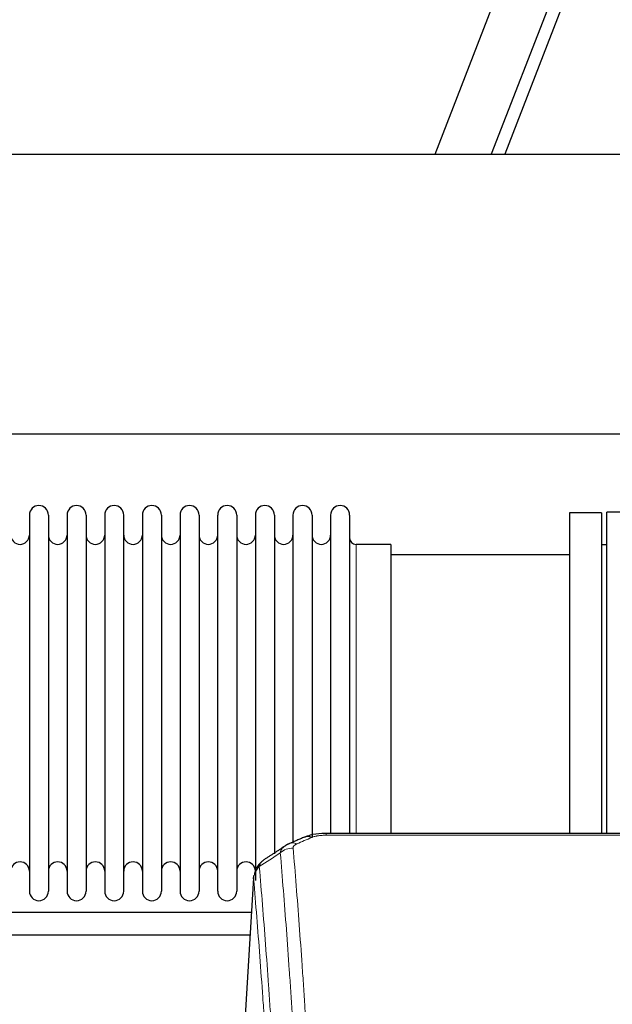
# Model space of a CAD drawing. Header units: inches. Extents: x 0 to 23760, y -13 to 16800.
# Tile 203 of 217: x 19316 to 19634, y 14167 to 14696. Entities that reach past the tile are written whole.
import ezdxf

# ---------------------------------------------------------------- set-up
doc = ezdxf.new("R2010")
doc.units = ezdxf.units.IN
doc.layers.add('254', color=7, linetype='Continuous', true_color=0xffffff)

msp = doc.modelspace()

# ---------------------------------------------------------------- linework, layer by layer
at = {"layer": '254', "color": 2, "linetype": 'Continuous', "lineweight": 25}
for p, q in [((19538.445, 14623.35), (19573.506, 14713.959)), ((19603.667, 14713.961), (19568.606, 14623.352)), ((19609.994, 14711.512), (19575.88, 14623.353)), ((16377.138, 14623.353), (19736.593, 14623.353)), ((16377.138, 14473.353), (19736.593, 14473.353)), ((19320.838, 14429.861), (19320.838, 14228.061)), ((19331.038, 14429.861), (19331.038, 14228.061)), ((19341.038, 14429.861), (19341.038, 14228.061)), ((19351.238, 14429.861), (19351.238, 14228.061)), ((19361.238, 14429.861), (19361.238, 14228.061)), ((19371.438, 14228.061), (19371.438, 14429.861)), ((19381.438, 14429.861), (19381.438, 14228.061)), ((19391.638, 14429.861), (19391.638, 14228.061)), ((19401.638, 14429.861), (19401.638, 14375.551)), ((19411.838, 14429.861), (19411.838, 14375.551)), ((19421.838, 14375.551), (19421.838, 14429.861)), ((19432.038, 14429.861), (19432.038, 14375.551)), ((19442.038, 14429.861), (19442.038, 14375.551)), ((19452.238, 14429.861), (19452.238, 14375.551)), ((19462.238, 14429.861), (19462.238, 14375.551)), ((19472.438, 14429.861), (19472.438, 14375.551)), ((19482.438, 14429.861), (19482.438, 14375.551)), ((19492.638, 14429.861), (19492.638, 14375.551)), ((19627.638, 14430.961), (19610.638, 14430.961)), ((19610.638, 14430.961), (19610.638, 14328.961)), ((19627.638, 14430.961), (19627.638, 14328.961)), ((19641.984, 14431.391), (19630.638, 14431.391)), ((19630.638, 14328.961), (19630.638, 14431.391)), ((19514.638, 14414.111), (19496.138, 14414.111)), ((19514.638, 14414.111), (19514.638, 14368.278)), ((19630.638, 14413.961), (19627.638, 14413.961)), ((19610.638, 14408.461), (19514.638, 14408.461)), ((19401.638, 14375.551), (19401.638, 14228.061)), ((19411.838, 14375.551), (19411.838, 14228.061)), ((19421.838, 14228.061), (19421.838, 14375.551)), ((19432.038, 14375.551), (19432.038, 14228.061)), ((19442.038, 14375.551), (19442.038, 14233.905)), ((19452.238, 14375.551), (19452.238, 14248.064)), ((19462.238, 14375.551), (19462.238, 14253.807)), ((19472.438, 14375.551), (19472.438, 14257.27)), ((19482.438, 14375.551), (19482.438, 14259.042)), ((19492.638, 14375.551), (19492.638, 14259.042)), ((19514.638, 14368.278), (19514.638, 14259.041)), ((19610.638, 14328.961), (19610.638, 14259.042)), ((19627.638, 14328.961), (19627.638, 14259.042)), ((19630.638, 14259.041), (19630.638, 14328.961)), ((19713.224, 14259.045), (19480.051, 14259.045)), ((19441.12, 14235.249), (19435.869, 14148.613))]:
    msp.add_line(p, q, dxfattribs=at)
at = {"layer": '254', "color": 110, "linetype": 'Continuous', "lineweight": 13}
for p, q in [((19496.138, 14414.111), (19496.138, 14368.278)), ((19496.138, 14368.278), (19496.138, 14259.041)), ((19480.051, 14259.045), (19480.051, 14258.093)), ((19713.224, 14258.093), (19480.051, 14258.093)), ((19441.122, 14234.627), (19435.874, 14148.037))]:
    msp.add_line(p, q, dxfattribs=at)
at = {"layer": '254', "color": 2, "linetype": 'Continuous', "lineweight": 25}
for centre, radius, start, end in [((19325.938, 14429.861), 5.1, 0, 180), ((19346.138, 14429.861), 5.1, 0, 180), ((19366.338, 14429.861), 5.1, 0, 180), ((19386.538, 14429.861), 5.1, 0, 180), ((19406.738, 14429.861), 5.1, 0, 180), ((19426.938, 14429.861), 5.1, 0, 180), ((19447.138, 14429.861), 5.1, 0, 180), ((19467.338, 14429.861), 5.1, 0, 180), ((19487.538, 14429.861), 5.1, 0, 180), ((19315.838, 14419.111), 5, 180, 0), ((19336.038, 14419.111), 5, 180, 0), ((19356.238, 14419.111), 5, 180, 0), ((19376.438, 14419.111), 5, 180, 0), ((19396.638, 14419.111), 5, 180, 0), ((19416.838, 14419.111), 5, 180, 0), ((19437.038, 14419.111), 5, 180, 0), ((19457.238, 14419.111), 5, 180, 0), ((19477.438, 14419.111), 5, 180, 0), ((19496.138, 14417.611), 3.5, 180, 270), ((19315.838, 14238.811), 5, 0, 180), ((19336.038, 14238.811), 5, 0, 180), ((19356.238, 14238.811), 5, 0, 180), ((19376.438, 14238.811), 5, 0, 180), ((19396.638, 14238.811), 5, 0, 180), ((19416.838, 14238.811), 5, 0, 180), ((19437.038, 14238.811), 5, 0, 180), ((19325.938, 14228.061), 5.1, 180, 0), ((19346.138, 14228.061), 5.1, 180, 0), ((19366.338, 14228.061), 5.1, 180, 0), ((19386.538, 14228.061), 5.1, 180, 0), ((19406.738, 14228.061), 5.1, 180, 0), ((19426.938, 14228.061), 5.1, 180, 0)]:
    msp.add_arc(centre, radius, start, end, dxfattribs=at)
msp.add_ellipse((19472.293, 14247.883), major_axis=(3.953, -9.186), ratio=0.6419268, start_param=2.5510147, end_param=3.1418997, dxfattribs=at)
at = {"layer": '254', "color": 110, "linetype": 'Continuous', "lineweight": 13}
for centre, major_axis, ratio, start_param, end_param in [((19462.312, 14242.232), (-9.964, -0.842), 0.9013977, 4.6363308, 5.3961502), ((19464.284, 14244.425), (3.975, -9.176), 0.6408251, 2.5472213, 3.141301)]:
    msp.add_ellipse(centre, major_axis=major_axis, ratio=ratio, start_param=start_param, end_param=end_param, dxfattribs=at)
at = {"layer": '254', "color": 2, "linetype": 'Continuous', "lineweight": 25}
for points, degree in [([(19468.34, 14257.065), (19460.31, 14253.596)], 1), ([(19457.919, 14252.322), (19452.29, 14248.601), (19446.668, 14244.891)], 2), ([(19460.34, 14253.53), (19458.978, 14253.226), (19457.989, 14252.296)], 2)]:
    msp.add_open_spline(points, degree=degree, dxfattribs=at)
at = {"layer": '254', "color": 110, "linetype": 'Continuous', "lineweight": 13}
for points in [[(19472.293, 14256.926), (19469.624, 14255.772), (19466.954, 14254.615), (19464.284, 14253.454)], [(19455.429, 14248.663), (19451.677, 14246.187), (19447.926, 14243.714), (19444.177, 14241.243)]]:
    msp.add_open_spline(points, degree=3, dxfattribs=at)
at = {"layer": '254', "color": 2, "linetype": 'Continuous', "lineweight": 25}
for points, knots in [([(19481.351, 14259.029), (19480.124, 14259.069), (19476.777, 14258.994), (19472.235, 14258.599), (19469.392, 14257.347), (19468.439, 14256.833)], [0, 0, 0, 0, 0.26888, 0.7466721, 1, 1, 1, 1]), ([(19446.063, 14244.437), (19445.543, 14244.064), (19444.485, 14243.155), (19443.122, 14241.372), (19442.068, 14239.217), (19441.652, 14237.691), (19441.517, 14236.917)], [0, 0, 0, 0, 0.2123708, 0.4683651, 0.7393635, 1, 1, 1, 1]), ([(19441.122, 14234.627), (19441.121, 14234.638), (19441.12, 14234.662), (19441.118, 14234.697), (19441.116, 14234.732), (19441.115, 14234.767), (19441.114, 14234.802), (19441.113, 14234.837), (19441.112, 14234.872), (19441.111, 14234.907), (19441.111, 14234.942), (19441.111, 14234.976), (19441.112, 14235.011), (19441.112, 14235.046), (19441.113, 14235.08), (19441.114, 14235.115), (19441.115, 14235.149), (19441.116, 14235.184), (19441.118, 14235.218), (19441.12, 14235.252), (19441.122, 14235.286), (19441.125, 14235.321), (19441.127, 14235.355), (19441.13, 14235.389), (19441.133, 14235.423), (19441.136, 14235.457), (19441.14, 14235.491), (19441.144, 14235.524), (19441.148, 14235.558), (19441.152, 14235.592), (19441.156, 14235.625), (19441.161, 14235.659), (19441.166, 14235.692), (19441.171, 14235.726), (19441.176, 14235.759), (19441.182, 14235.792), (19441.188, 14235.826), (19441.194, 14235.859), (19441.2, 14235.892), (19441.207, 14235.925), (19441.213, 14235.958), (19441.22, 14235.991), (19441.227, 14236.024), (19441.235, 14236.056), (19441.242, 14236.089), (19441.25, 14236.122), (19441.258, 14236.154), (19441.266, 14236.187), (19441.275, 14236.219), (19441.284, 14236.252), (19441.293, 14236.284), (19441.302, 14236.316), (19441.311, 14236.348), (19441.321, 14236.38), (19441.33, 14236.412), (19441.34, 14236.444), (19441.351, 14236.476), (19441.361, 14236.508), (19441.372, 14236.54), (19441.383, 14236.571), (19441.394, 14236.603), (19441.405, 14236.635), (19441.416, 14236.666), (19441.428, 14236.697), (19441.438, 14236.723), (19441.444, 14236.739), (19441.446, 14236.744)], [0, 0, 0, 0, 0.0160287, 0.0320483, 0.0480589, 0.0640604, 0.080053, 0.0960364, 0.1120109, 0.1279763, 0.1439327, 0.1598801, 0.1758184, 0.1917478, 0.2076681, 0.2235794, 0.2394817, 0.255375, 0.2712593, 0.2871346, 0.3030009, 0.3188582, 0.3347065, 0.3505458, 0.3663762, 0.3821975, 0.3980099, 0.4138133, 0.4296077, 0.4453931, 0.4611696, 0.4769371, 0.4926957, 0.5084453, 0.5241859, 0.5399176, 0.5556403, 0.5713541, 0.5870589, 0.6027548, 0.6184418, 0.6341198, 0.6497889, 0.6654491, 0.6811003, 0.6967426, 0.712376, 0.7280004, 0.743616, 0.7592226, 0.7748203, 0.7904091, 0.8059891, 0.8215601, 0.8371222, 0.8526754, 0.8682197, 0.8837552, 0.8992817, 0.9147994, 0.9303082, 0.9458081, 0.9612991, 0.9767813, 0.9922546, 1, 1, 1, 1]), ([(19439.969, 14216.671), (19439.596, 14216.671), (19422.299, 14216.671), (19390.605, 14216.671), (19347.415, 14216.671), (19311.159, 14216.671), (19262.564, 14216.671), (19225.838, 14216.671), (19199.102, 14216.671)], [0, 0, 0, 0, 0.0046477, 0.2154344, 0.3947442, 0.542577, 0.6670075, 1, 1, 1, 1]), ([(19199.102, 14204.671), (19204.47, 14204.671), (19220.837, 14204.671), (19251.517, 14204.671), (19294.484, 14204.671), (19347.447, 14204.671), (19396.821, 14204.671), (19428.542, 14204.671), (19439.267, 14204.671)], [0, 0, 0, 0, 0.0670487, 0.2044512, 0.3832401, 0.6037671, 0.8660322, 1, 1, 1, 1])]:
    msp.add_open_spline(points, degree=3, knots=knots, dxfattribs=at)
at = {"layer": '254', "color": 110, "linetype": 'Continuous', "lineweight": 13}
for points, knots in [([(19472.293, 14256.926), (19472.418, 14256.98), (19472.548, 14257.032), (19472.75, 14257.107), (19472.818, 14257.132), (19472.956, 14257.18), (19473.025, 14257.203), (19473.378, 14257.317), (19473.672, 14257.4), (19474.282, 14257.55), (19474.598, 14257.618), (19475.006, 14257.693), (19475.088, 14257.708), (19475.253, 14257.736), (19475.335, 14257.75), (19475.583, 14257.789), (19475.75, 14257.814), (19476.251, 14257.882), (19476.588, 14257.921), (19477.268, 14257.985), (19477.61, 14258.011), (19478.3, 14258.053), (19478.647, 14258.068), (19479.346, 14258.088), (19479.698, 14258.093), (19480.051, 14258.093)], [0, 0, 0, 0, 0.0625, 0.0625, 0.09375, 0.09375, 0.125, 0.125, 0.25, 0.25, 0.375, 0.375, 0.40625, 0.40625, 0.4375, 0.4375, 0.5, 0.5, 0.625, 0.625, 0.75, 0.75, 0.875, 0.875, 1, 1, 1, 1]), ([(19455.429, 14248.663), (19455.465, 14248.907), (19455.519, 14249.146), (19455.607, 14249.437), (19455.625, 14249.495), (19455.665, 14249.61), (19455.686, 14249.667), (19455.751, 14249.836), (19455.799, 14249.948), (19455.956, 14250.276), (19456.198, 14250.698), (19456.505, 14251.089), (19456.761, 14251.372), (19456.873, 14251.487), (19456.992, 14251.599), (19457.04, 14251.644), (19457.064, 14251.666), (19457.137, 14251.732), (19457.187, 14251.776), (19457.441, 14251.99), (19457.66, 14252.152), (19457.901, 14252.31), (19457.91, 14252.316), (19457.919, 14252.322)], [0, 0, 0, 0, 0.1656246, 0.1656246, 0.2070308, 0.2070308, 0.2484369, 0.2484369, 0.3312492, 0.3312492, 0.4968738, 0.6624984, 0.6624984, 0.7453108, 0.7660138, 0.7660138, 0.7867169, 0.7867169, 0.8281231, 0.8281231, 0.9937477, 0.9937477, 1, 1, 1, 1]), ([(19462.312, 14251.252), (19462.304, 14251.355), (19462.306, 14251.457), (19462.323, 14251.584), (19462.327, 14251.609), (19462.337, 14251.66), (19462.343, 14251.686), (19462.362, 14251.762), (19462.377, 14251.812), (19462.432, 14251.962), (19462.481, 14252.061), (19462.601, 14252.255), (19462.673, 14252.351), (19462.799, 14252.492), (19462.845, 14252.539), (19462.917, 14252.609), (19462.942, 14252.632), (19462.993, 14252.678), (19463.019, 14252.701), (19463.154, 14252.814), (19463.272, 14252.901), (19463.528, 14253.069), (19463.666, 14253.15), (19463.961, 14253.306), (19464.118, 14253.382), (19464.284, 14253.454)], [0, 0, 0, 0, 0.125, 0.125, 0.15625, 0.15625, 0.1875, 0.1875, 0.25, 0.25, 0.375, 0.375, 0.5, 0.5, 0.5625, 0.5625, 0.59375, 0.59375, 0.625, 0.625, 0.75, 0.75, 0.875, 0.875, 1, 1, 1, 1]), ([(19462.312, 14251.252), (19462.87, 14244.632), (19463.97, 14231.142), (19465.578, 14210.158), (19466.62, 14195.668), (19467.391, 14184.614), (19467.773, 14179.04), (19468.152, 14173.396), (19468.403, 14169.617), (19468.528, 14167.72), (19469.152, 14158.195), (19469.643, 14150.454), (19470.368, 14138.659), (19470.608, 14134.697), (19471.084, 14126.714), (19471.32, 14122.693), (19472.022, 14110.54), (19472.943, 14094.098), (19473.833, 14077.18), (19474.271, 14068.601)], [0, 0, 0, 0, 0.125, 0.25, 0.375, 0.375, 0.4375, 0.46875, 0.46875, 0.5, 0.5, 0.625, 0.625, 0.6875, 0.6875, 0.75, 0.75, 0.875, 1, 1, 1, 1]), ([(19444.177, 14241.243), (19444.306, 14241.767), (19444.485, 14242.257), (19444.941, 14243.155), (19445.219, 14243.563), (19445.706, 14244.11), (19445.881, 14244.281), (19446.247, 14244.594), (19446.437, 14244.738), (19446.638, 14244.871)], [0, 0, 0, 0, 0.335226, 0.335226, 0.6704519, 0.6704519, 0.8380649, 0.8380649, 1, 1, 1, 1]), ([(19467.403, 14066.225), (19466.965, 14074.793), (19466.073, 14091.692), (19465.151, 14108.115), (19464.448, 14120.253), (19464.212, 14124.27), (19463.736, 14132.243), (19463.496, 14136.2), (19462.769, 14147.981), (19462.277, 14155.714), (19461.653, 14165.227), (19461.528, 14167.122), (19461.276, 14170.896), (19460.897, 14176.534), (19460.514, 14182.102), (19459.743, 14193.143), (19458.699, 14207.616), (19457.089, 14228.576), (19455.987, 14242.051), (19455.429, 14248.663)], [0, 0, 0, 0, 0.125, 0.25, 0.25, 0.3125, 0.3125, 0.375, 0.375, 0.5, 0.5, 0.53125, 0.53125, 0.5625, 0.625, 0.625, 0.75, 0.875, 1, 1, 1, 1]), ([(19441.122, 14234.627), (19441.151, 14235.232), (19441.241, 14235.838), (19441.464, 14236.731), (19441.553, 14237.026), (19441.759, 14237.608), (19441.876, 14237.895), (19442.138, 14238.46), (19442.282, 14238.736), (19442.596, 14239.278), (19442.766, 14239.542), (19443.13, 14240.056), (19443.324, 14240.305), (19443.734, 14240.787), (19443.951, 14241.02), (19444.177, 14241.243)], [0, 0, 0, 0, 0.25, 0.25, 0.375, 0.375, 0.5, 0.5, 0.625, 0.625, 0.75, 0.75, 0.875, 0.875, 1, 1, 1, 1]), ([(19444.177, 14241.243), (19444.749, 14234.551), (19445.876, 14220.909), (19447.521, 14199.667), (19448.588, 14184.988), (19449.376, 14173.785), (19449.767, 14168.134), (19450.219, 14161.457), (19450.411, 14158.577), (19450.539, 14156.653), (19450.603, 14155.689), (19450.922, 14150.859), (19451.302, 14145.016), (19451.74, 14138.116), (19451.926, 14135.141), (19452.05, 14133.154), (19452.112, 14132.158), (19452.668, 14123.18), (19453.641, 14106.973), (19455.052, 14081.92), (19455.96, 14064.724), (19456.406, 14056.002)], [0, 0, 0, 0, 0.125, 0.25, 0.375, 0.375, 0.4375, 0.46875, 0.484375, 0.484375, 0.5, 0.5, 0.5625, 0.59375, 0.609375, 0.609375, 0.625, 0.625, 0.75, 0.875, 1, 1, 1, 1]), ([(19453.317, 14049.941), (19452.872, 14058.635), (19451.966, 14075.777), (19450.559, 14100.751), (19449.589, 14116.909), (19449.035, 14125.859), (19448.973, 14126.852), (19448.849, 14128.833), (19448.663, 14131.799), (19448.227, 14138.678), (19447.848, 14144.504), (19447.53, 14149.319), (19447.466, 14150.281), (19447.339, 14152.199), (19447.147, 14155.07), (19446.696, 14161.727), (19446.306, 14167.361), (19445.52, 14178.532), (19444.457, 14193.168), (19442.816, 14214.349), (19441.692, 14227.954), (19441.122, 14234.627)], [0, 0, 0, 0, 0.125, 0.25, 0.375, 0.375, 0.390625, 0.390625, 0.40625, 0.4375, 0.5, 0.5, 0.515625, 0.515625, 0.53125, 0.5625, 0.625, 0.625, 0.75, 0.875, 1, 1, 1, 1])]:
    msp.add_open_spline(points, degree=3, knots=knots, dxfattribs=at)

doc.saveas('drawing.dxf')
